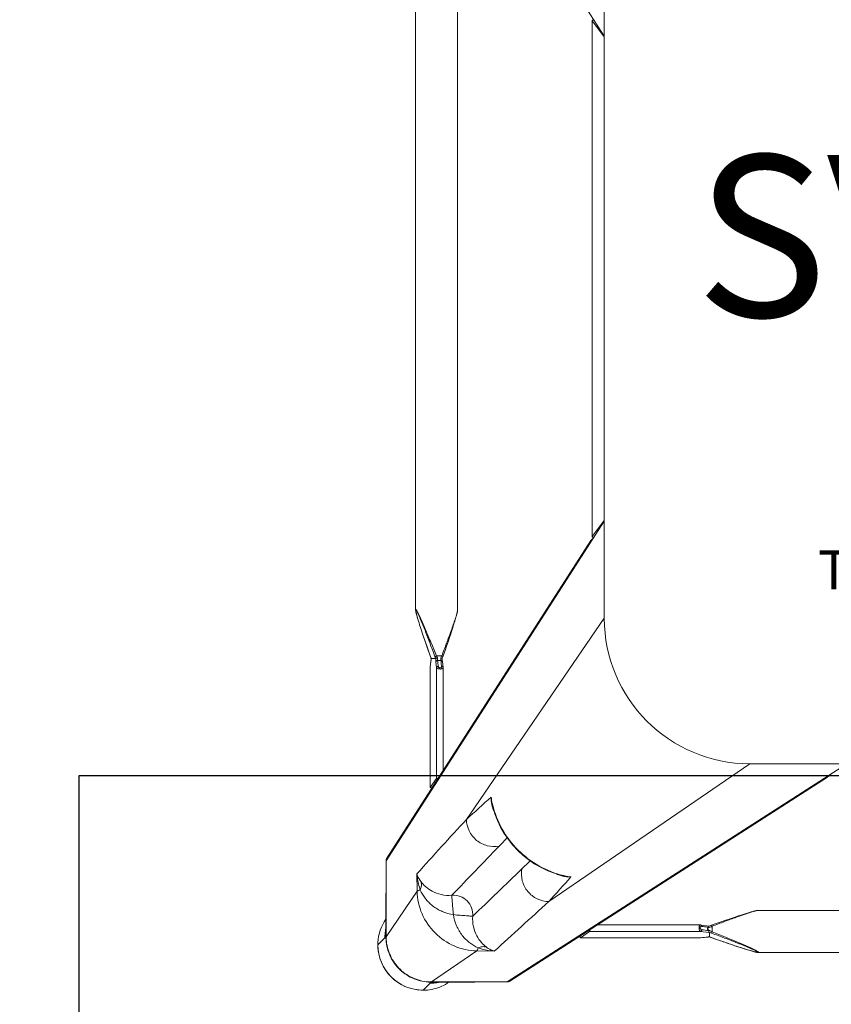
# Model space of a CAD drawing. Header units: millimetres. Extents: x 2950152 to 2989892, y -490837 to -470506.
# Tile 38 of 57: x 2971292 to 2971543, y -479632 to -479328. Entities that reach past the tile are written whole.
import ezdxf

# ---------------------------------------------------------------- set-up
doc = ezdxf.new("R2010")
doc.units = ezdxf.units.MM
doc.header["$LTSCALE"] = 1000
doc.header["$MEASUREMENT"] = 0
doc.layers.get('0').update_dxf_attribs({"linetype": 'CONTINUOUS'})
for name, color, linetype in [('Kian Codes', 1, 'CONTINUOUS'), ('Kian Description', 3, 'CONTINUOUS'), ('LV_FURNITURE', 8, 'CONTINUOUS')]:
    doc.layers.add(name, color=color, linetype=linetype)
doc.styles.add('kian 4', font='Microsoft YaHei.ttf')
doc.styles.add('MtXpl_Microsoft_YaHe', font='Microsoft YaHei.ttf')

# ---------------------------------------------------------------- blocks, each defined once
blk = doc.blocks.new('LV1C')
at = {"color": 0}
for p, q in [((625, 0), (625, 600)), ((0, 0), (625, 0))]:
    blk.add_line(p, q, dxfattribs=at)
blk = doc.blocks.new('SV2W-A')
at = {"color": 0, "linetype": 'Continuous', "lineweight": 15}
for p, q in [((-364.11, 57.91), (-296.63, -47.09)), ((-296.63, -17.09), (-296.63, -227.09)), ((-354.97, -19.68), (-354.97, -224.51)), ((-341.97, -19.68), (-341.97, -224.51)), ((-300.37, -42.3), (-300.36, -42.33)), ((-300.37, -42.33), (-300.37, -201.86)), ((-300.36, -42.33), (-300.36, -201.86)), ((-300.36, -42.33), (-296.63, -47.36)), ((-296.63, -197.09), (-364.11, -302.09)), ((-296.63, -196.83), (-300.36, -201.86)), ((-300.75, -203.05), (-363.88, -301.28)), ((-300.36, -201.86), (-300.37, -201.88)), ((-354.97, -224.5), (-354.97, -224.5)), ((-341.97, -224.5), (-341.97, -224.5)), ((-354.65, -226.06), (-354.59, -226.29)), ((-354.59, -226.29), (-354.52, -226.52)), ((-354.52, -226.52), (-354.45, -226.77)), ((-354.45, -226.77), (-354.34, -227.15)), ((-354.34, -227.15), (-354.22, -227.55)), ((-354.22, -227.55), (-354.1, -227.96)), ((-354.1, -227.96), (-353.92, -228.54)), ((-343.02, -228.54), (-342.84, -227.96)), ((-342.84, -227.96), (-342.72, -227.55)), ((-342.72, -227.55), (-342.6, -227.15)), ((-342.6, -227.15), (-342.49, -226.77)), ((-342.49, -226.77), (-342.42, -226.52)), ((-342.42, -226.52), (-342.35, -226.29)), ((-342.35, -226.29), (-342.29, -226.06)), ((-342.29, -226.06), (-342.23, -225.84)), ((-296.63, -227.09), (-339.25, -289.28)), ((-353.92, -228.54), (-353.73, -229.13)), ((-353.73, -229.13), (-353.48, -229.91)), ((-353.48, -229.91), (-353.16, -230.89)), ((-353.16, -230.89), (-352.82, -231.92)), ((-344.12, -231.92), (-343.78, -230.89)), ((-343.78, -230.89), (-343.46, -229.91)), ((-343.46, -229.91), (-343.21, -229.14)), ((-343.21, -229.14), (-343.02, -228.54)), ((-352.82, -231.92), (-352.4, -233.19)), ((-352.4, -233.19), (-351.93, -234.54)), ((-345.43, -235.77), (-344.94, -234.35)), ((-344.94, -234.35), (-344.48, -233.01)), ((-344.48, -233.01), (-344.12, -231.92)), ((-351.93, -234.54), (-351.44, -235.98)), ((-351.44, -235.98), (-350.9, -237.52)), ((-346.37, -238.44), (-345.88, -237.07)), ((-345.88, -237.07), (-345.43, -235.77)), ((-350.9, -237.52), (-350.37, -239.03)), ((-350.4, -238.93), (-350.4, -238.93)), ((-350.25, -240.47), (-350.27, -240.63)), ((-350.25, -240.47), (-350.25, -240.53)), ((-350.19, -239.73), (-350.2, -239.96)), ((-350.18, -239.56), (-350.19, -239.73)), ((-350.18, -239.58), (-350.18, -239.58)), ((-350.17, -239.59), (-348.76, -239.59)), ((-348.55, -238.76), (-346.89, -238.76)), ((-347.12, -240.18), (-348.17, -240.18)), ((-347.09, -240.52), (-347.12, -240.18)), ((-347.02, -241.07), (-347.09, -240.52)), ((-346.76, -239.58), (-346.71, -239.41)), ((-346.58, -241.43), (-346.69, -240.47)), ((-346.58, -239.03), (-346.37, -238.44)), ((-350.45, -242.25), (-350.46, -242.32)), ((-350.46, -242.32), (-350.46, -242.37)), ((-350.46, -242.37), (-350.46, -279.44)), ((-350.33, -241.16), (-350.45, -242.25)), ((-350.45, -242.31), (-350.43, -242.12)), ((-350.45, -242.25), (-350.45, -279.43)), ((-350.43, -242.12), (-350.36, -241.52)), ((-350.36, -241.52), (-350.32, -241.12)), ((-350.27, -240.63), (-350.33, -241.16)), ((-350.32, -241.12), (-350.25, -240.53)), ((-348.68, -240.53), (-348.47, -242.31)), ((-348.47, -276.63), (-348.47, -242.31)), ((-346.92, -241.96), (-347.02, -241.07)), ((-346.49, -242.25), (-346.58, -241.43)), ((-346.48, -274.2), (-346.48, -242.37)), ((-326.63, -339.57), (-221.63, -272.09)), ((-251.63, -272.09), (-313.82, -314.71)), ((-251.63, -272.09), (-41.63, -272.09)), ((-350.45, -279.43), (-348.47, -276.63)), ((-325.82, -339.34), (-227.59, -276.22)), ((-350.45, -279.43), (-350.46, -279.45)), ((-331.27, -284.72), (-331.09, -285.48)), ((-331.27, -284.72), (-331.27, -284.72)), ((-364.11, -312.09), (-364.11, -302.09)), ((-354.57, -306.1), (-354.49, -311.53)), ((-309.89, -306.58), (-309.26, -306.74)), ((-309.26, -306.73), (-309.26, -306.73)), ((-364.14, -312.15), (-364.14, -325.61)), ((-354.49, -311.53), (-364.11, -325.56)), ((-364.11, -325.56), (-364.11, -312.09)), ((-256.44, -319.58), (-257.71, -320)), ((-255.41, -319.24), (-256.44, -319.58)), ((-254.44, -318.92), (-255.41, -319.24)), ((-253.66, -318.67), (-254.44, -318.92)), ((-253.06, -318.48), (-253.66, -318.67)), ((-252.49, -318.3), (-253.06, -318.48)), ((-252.08, -318.18), (-252.49, -318.3)), ((-251.68, -318.06), (-252.08, -318.18)), ((-250.93, -317.84), (-251.17, -317.91)), ((-250.7, -317.78), (-250.93, -317.84)), ((-249.04, -317.43), (-44.21, -317.43)), ((-249.04, -317.43), (-249.04, -317.43)), ((-266.91, -321.94), (-298.74, -321.94)), ((-264.15, -322.26), (-266.79, -321.95)), ((-264.82, -322.57), (-264.41, -322.62)), ((-262.02, -321.49), (-263.47, -322)), ((-262.77, -322.15), (-263.3, -322.35)), ((-263.3, -322.35), (-263.3, -324.01)), ((-260.49, -320.96), (-262.02, -321.49)), ((-259.06, -320.46), (-260.49, -320.96)), ((-257.71, -320), (-259.06, -320.46)), ((-364.3, -325.76), (-364.5, -325.96)), ((-303.96, -325.92), (-301.17, -323.94)), ((-266.85, -323.94), (-301.17, -323.94)), ((-264.32, -324.23), (-266.85, -323.94)), ((-265.66, -325.79), (-265.01, -325.71)), ((-265.26, -325.73), (-265.66, -325.78)), ((-265.07, -325.71), (-265.26, -325.73)), ((-265.01, -325.71), (-265.07, -325.71)), ((-265.01, -325.71), (-264.86, -325.69)), ((-264.71, -323.24), (-264.71, -322.98)), ((-264.13, -324.25), (-264.32, -324.23)), ((-264.13, -325.63), (-264.13, -324.25)), ((-264.12, -325.64), (-264.12, -325.64)), ((-366.61, -328.09), (-364.48, -325.96)), ((-303.98, -325.92), (-266.91, -325.92)), ((-303.98, -325.92), (-303.96, -325.92)), ((-266.79, -325.92), (-303.96, -325.92)), ((-266.91, -325.92), (-266.85, -325.92)), ((-266.79, -325.91), (-266.85, -325.92)), ((-266.85, -325.92), (-266.79, -325.92)), ((-266.06, -325.82), (-266.79, -325.91)), ((-266.79, -325.92), (-266.22, -325.85)), ((-266.22, -325.85), (-265.66, -325.79)), ((-265.66, -325.78), (-266.06, -325.82)), ((-263.52, -325.84), (-262.25, -326.29)), ((-263.47, -325.86), (-263.47, -325.86)), ((-262.25, -326.29), (-260.92, -326.76)), ((-260.92, -326.76), (-259.66, -327.2)), ((-259.66, -327.2), (-258.27, -327.67)), ((-258.27, -327.67), (-256.97, -328.11)), ((-256.97, -328.11), (-255.92, -328.46)), ((-255.92, -328.46), (-254.92, -328.79)), ((-254.92, -328.79), (-254.12, -329.05)), ((-336.06, -329.95), (-350.1, -339.57)), ((-336.06, -329.95), (-330.64, -330.03)), ((-254.12, -329.05), (-253.36, -329.29)), ((-253.36, -329.29), (-252.77, -329.48)), ((-252.77, -329.48), (-252.21, -329.65)), ((-252.21, -329.65), (-251.81, -329.77)), ((-251.81, -329.77), (-251.42, -329.88)), ((-251.42, -329.88), (-251.17, -329.95)), ((-251.17, -329.95), (-250.93, -330.02)), ((-250.93, -330.02), (-250.7, -330.09)), ((-250.7, -330.09), (-250.48, -330.15)), ((-250.48, -330.15), (-250.27, -330.2)), ((-249.04, -330.43), (-249.04, -330.43)), ((-249.04, -330.43), (-44.21, -330.43)), ((-352.63, -342.07), (-350.5, -339.94)), ((-350.14, -339.61), (-350.5, -339.96)), ((-350.1, -339.57), (-326.63, -339.57)), ((-349.88, -339.64), (-350.1, -339.64)), ((-349.47, -339.63), (-349.25, -339.62)), ((-336.69, -339.61), (-348.3, -339.61))]:
    blk.add_line(p, q, dxfattribs=at)
for points in [[(-354.97, -224.5), (-354.97, -224.55), (-354.97, -224.6), (-354.96, -224.66), (-354.95, -224.73), (-354.95, -224.79), (-354.93, -224.86), (-354.92, -224.93), (-354.91, -225.01), (-354.89, -225.09), (-354.87, -225.17), (-354.85, -225.26)], [(-354.85, -225.26), (-354.83, -225.35), (-354.81, -225.44), (-354.79, -225.54), (-354.76, -225.64), (-354.74, -225.74), (-354.71, -225.84), (-354.65, -226.06)], [(-342.23, -225.84), (-342.2, -225.74), (-342.18, -225.64), (-342.15, -225.54), (-342.13, -225.44), (-342.11, -225.35), (-342.09, -225.26), (-342.07, -225.17), (-342.05, -225.09), (-342.04, -225.01), (-342.02, -224.93), (-342.01, -224.86), (-342, -224.79), (-341.99, -224.73), (-341.98, -224.66), (-341.97, -224.6), (-341.97, -224.55), (-341.97, -224.5)], [(-350.37, -239.03), (-350.3, -239.22), (-350.23, -239.41), (-350.18, -239.58)], [(-350.2, -239.96), (-350.22, -240.17), (-350.23, -240.36), (-350.25, -240.47)], [(-346.69, -240.47), (-346.71, -240.36), (-346.72, -240.17), (-346.74, -239.96), (-346.75, -239.73), (-346.76, -239.56)], [(-346.71, -239.41), (-346.64, -239.22), (-346.58, -239.03)], [(-346.48, -242.37), (-346.48, -242.33), (-346.49, -242.25)], [(-331.09, -285.48), (-330.45, -287.6), (-329.64, -289.68), (-328.68, -291.7), (-327.56, -293.64), (-326.29, -295.5), (-324.88, -297.26), (-323.35, -298.91), (-321.69, -300.44), (-319.92, -301.84), (-318.06, -303.1), (-316.11, -304.2), (-314.09, -305.16), (-312.01, -305.95), (-309.89, -306.58)], [(-251.17, -317.91), (-251.3, -317.95), (-251.68, -318.06)], [(-249.04, -317.43), (-249.08, -317.43), (-249.14, -317.44), (-249.2, -317.44), (-249.26, -317.45), (-249.33, -317.46), (-249.4, -317.47), (-249.47, -317.48), (-249.54, -317.5), (-249.62, -317.51), (-249.71, -317.53), (-249.79, -317.55), (-249.88, -317.57), (-249.97, -317.59), (-250.07, -317.62), (-250.17, -317.64), (-250.27, -317.67), (-250.37, -317.69), (-250.48, -317.72), (-250.7, -317.78)], [(-266.79, -321.95), (-266.87, -321.94), (-266.91, -321.94)], [(-263.97, -322.18), (-264.21, -322.26), (-264.23, -322.26)], [(-263.47, -322), (-263.72, -322.09), (-263.97, -322.18)], [(-264.86, -325.69), (-264.66, -325.68), (-264.45, -325.66)], [(-264.45, -325.66), (-264.22, -325.65), (-264.1, -325.64)], [(-264.12, -325.64), (-264.1, -325.65), (-263.91, -325.71)], [(-263.91, -325.71), (-263.71, -325.78), (-263.52, -325.84)], [(-250.27, -330.2), (-250.17, -330.23), (-250.07, -330.25), (-249.97, -330.27), (-249.88, -330.3), (-249.79, -330.32)], [(-249.79, -330.32), (-249.71, -330.34), (-249.62, -330.35), (-249.54, -330.37), (-249.47, -330.38), (-249.4, -330.4), (-249.33, -330.41), (-249.26, -330.42), (-249.2, -330.42), (-249.14, -330.43), (-249.08, -330.43), (-249.04, -330.43)]]:
    blk.add_lwpolyline(points, dxfattribs=at)
for centre, radius, start, end in [((-251.63, -227.09), 45, 180, 270), ((-375.07, -247.72), 26.2, 18.5694, 19.6049), ((-373.45, -247.18), 24.49, 18.051, 18.5687), ((-367.05, -238.9), 16.88, 357.0641, 357.6759), ((-323.68, -229.64), 26.98, 200.1485, 201.6429), ((-330, -229.53), 20.72, 206.4506, 208.295), ((-322.96, -250.38), 26.6, 154.3575, 155.5098), ((-311.23, -255.95), 39.59, 154.2603, 154.433), ((-1488.38, 986.1), 1716.72, 312.01918, 312.36216), ((-303.41, -278.11), 28.55, 188.6076, 192.8248), ((-315.37, -281.05), 16.32, 184.6716, 192.9875), ((-303.14, -278.05), 28.83, 192.8187, 193.4009), ((-321.96, -282.77), 9.64, 196.6319, 205.2458), ((2352.86, -2757.36), 3652.24, 137.4859, 137.84284), ((533.51, -1130.99), 1199.48, 135.81604, 135.98775), ((6239.67, -6642.73), 9132.92, 135.992162, 136.124366), ((-362.7, -302.04), 1.4, 147.3901, 150.7628), ((-1155.71, 558.24), 1199.74, 314.01228, 314.18381), ((-6615.6, 6210.58), 9058.45, 313.875091, 314.008381), ((857.79, -1369.78), 1576.66, 137.62265, 137.99608), ((-307.31, -297.42), 9.64, 244.8369, 253.365), ((-302.59, -278.59), 28.83, 256.6036, 257.3408), ((-305.59, -290.84), 16.31, 257.0122, 265.3188), ((-302.64, -278.86), 28.56, 257.3353, 261.3875), ((-2711.65, 2300.55), 3548.12, 312.14906, 312.5165), ((-352.78, -328.05), 13.87, 145.025, 177.2496), ((-279.2, -289.39), 36.6, 295.327, 295.7487), ((-350.56, -325.9), 13.92, 175.4148, 179.399), ((-350.65, -325.9), 13.83, 179.4023, 180.2846), ((-350.5, -325.9), 13.98, 167.6002, 175.417), ((-350.13, -325.64), 14.01, 179.8531, 180.469), ((-350.12, -325.64), 14.02, 180.4691, 181.3029), ((-350.2, -325.51), 13.91, 180.2057, 180.3862), ((-350.19, -325.51), 13.92, 180.3862, 181.002), ((-264.14, -333.63), 7.98, 96.256, 96.6642), ((-263.43, -342.54), 16.92, 92.3246, 92.9034), ((-254.63, -300.3), 25.74, 248.146, 249.0892), ((-272.22, -350.42), 26.08, 70.3973, 71.9235), ((-254.08, -298.87), 27.27, 249.0791, 249.8493), ((-352.71, -328.06), 13.94, 177.2323, 182.568), ((-352.63, -328.09), 14, 179.9994, 270.0006), ((-352.6, -328.05), 14.05, 182.5915, 225.0299), ((-352.59, -328.06), 14.05, 224.9701, 267.4085), ((-352.6, -328.21), 13.9, 272.7783, 294.1428), ((-350.18, -325.58), 14.02, 266.524, 268.3651), ((-350.05, -325.61), 13.96, 266.0899, 267.968), ((-350.18, -325.59), 14.02, 268.3649, 270.1468), ((-350.05, -325.64), 13.93, 267.9679, 269.7939), ((-350.43, -326.03), 13.91, 269.7212, 274.5867), ((-350.44, -325.96), 13.98, 274.583, 282.3998), ((-348.3, -363.51), 23.91, 90.0085, 90.5994), ((-352.59, -328.24), 13.87, 294.1743, 304.9746), ((-326.57, -338.16), 1.4, 299.2372, 302.6099), ((-352.6, -328.17), 13.94, 267.432, 272.7677)]:
    blk.add_arc(centre, radius, start, end, dxfattribs=at)
for centre, major_axis, ratio, start_param, end_param in [((-298.87, -42.33), (1.5, -0.03), 0.156004, 2.258002, 3.142127), ((-297.97, -44.21), (0, 1.01), 0.981142, 1.025708, 1.570796), ((-297.97, -199.97), (0, 1.01), 0.981142, -4.712389, -4.167288), ((-298.87, -201.86), (1.5, 0.03), 0.156004, 3.141059, 4.025198), ((-347.48, -276.63), (1, 0.02), 0.16329, 2.061212, 3.021519), ((-226.39, -274.33), (0.03, 1.5), 0.156004, -4.025183, -3.141059), ((-349.46, -279.43), (1, 0.02), 0.16329, -3.139768, -2.066031), ((-303.96, -324.92), (0.02, 1), 0.16329, -4.217155, -3.143418), ((-301.17, -322.94), (0.02, 1), 0.16329, -3.021519, -2.061212), ((-336.84, -329.64), (0, 10), 0.182662, -3.059139, -3.024736)]:
    blk.add_ellipse(centre, major_axis=major_axis, ratio=ratio, start_param=start_param, end_param=end_param, dxfattribs=at)
for points, start_tangent, end_tangent in [([(-300.83, -203.62), (-300.6, -202.81)], (-0.021147, 0.999776), (0.538874, 0.842386)), ([(-300.6, -202.81), (-299.96, -202.27)], (0.538874, 0.842386), (0.916171, 0.400787)), ([(-354.97, -224.5), (-354.97, -224.46), (-354.95, -224.41), (-354.93, -224.39)], (0.004076, 0.999992), (0.999938, -0.011158)), ([(-354.87, -225.17), (-354.91, -224.95), (-354.93, -224.78), (-354.94, -224.65), (-354.92, -224.57)], (-0.204521, 0.978862), (0.588159, 0.808745)), ([(-354.93, -224.39), (-354.89, -224.41), (-354.84, -224.45), (-354.78, -224.52), (-354.71, -224.62), (-354.55, -224.87), (-354.38, -225.19), (-354.19, -225.56), (-353.99, -225.95), (-353.79, -226.37), (-353.59, -226.8), (-353.17, -227.71), (-352.75, -228.66), (-352.32, -229.63), (-351.9, -230.61), (-351.47, -231.61), (-351.05, -232.62), (-350.21, -234.65), (-349.37, -236.7), (-348.55, -238.76)], (0.999986, 0.00525), (0.369432, -0.929258)), ([(-354.92, -224.57), (-354.9, -224.56)], (0.588159, 0.808745), (0.999962, -0.008751)), ([(-354.9, -224.56), (-354.86, -224.58), (-354.81, -224.63), (-354.75, -224.71), (-354.68, -224.81), (-354.53, -225.09), (-354.36, -225.42), (-354.18, -225.8), (-354, -226.2), (-353.81, -226.63), (-353.62, -227.07), (-353.23, -227.99), (-352.84, -228.93), (-352.45, -229.9), (-352.06, -230.87), (-351.68, -231.86), (-351.29, -232.86), (-350.52, -234.87), (-349.76, -236.9), (-349.01, -238.93)], (0.999989, 0.004587), (0.344509, -0.938783)), ([(-350.4, -238.93), (-351.68, -235.28), (-352.3, -233.47), (-352.9, -231.68), (-353.48, -229.91), (-354.02, -228.19), (-354.51, -226.56), (-354.71, -225.82), (-354.87, -225.17)], (-0.335384, 0.942082), (-0.204521, 0.978862)), ([(-346.89, -238.76), (-346.14, -236.79), (-345.4, -234.83), (-344.68, -232.88), (-343.98, -230.95), (-343.32, -229.07), (-343.01, -228.16), (-342.71, -227.27), (-342.45, -226.42), (-342.21, -225.63), (-342.12, -225.28), (-342.04, -224.96), (-341.99, -224.7), (-341.97, -224.5)], (0.359834, 0.933016), (-0.001112, 0.999999)), ([(-350.25, -240.53), (-350.24, -240.46), (-350.22, -240.25)], (0.116111, 0.993236), (0.086204, 0.996277)), ([(-350.22, -240.25), (-350.21, -240.13), (-350.19, -239.76)], (0.086204, 0.996277), (0.051277, 0.998684)), ([(-350.17, -239.59), (-350.18, -239.59), (-350.18, -239.58)], (-0.999997, 0.002385), (-0.335043, 0.942203)), ([(-348.55, -238.76), (-348.86, -238.88), (-349.01, -238.93)], (-0.938767, -0.344553), (-0.925511, -0.378721)), ([(-348.75, -239.58), (-348.75, -239.59), (-348.76, -239.59)], (-0.335488, -0.942045), (-1, -0.00066)), ([(-348.24, -239.35), (-348.42, -239.4), (-348.58, -239.46), (-348.7, -239.52), (-348.75, -239.58)], (-0.983623, -0.180239), (-0.33539, -0.942079)), ([(-348.75, -239.58), (-348.74, -239.84), (-348.68, -240.53)], (0.040503, -0.999179), (0.116382, -0.993204)), ([(-348.17, -240.18), (-348.35, -240.21), (-348.52, -240.29), (-348.63, -240.4), (-348.68, -240.53)], (-0.999304, -0.037304), (-0.11549, -0.993309)), ([(-348.24, -239.35), (-348.23, -239.58), (-348.17, -240.18)], (0.045036, -0.998985), (0.139178, -0.990267)), ([(-348.17, -240.18), (-347.96, -241.96)], (0.119949, -0.99278), (0.118392, -0.992967)), ([(-347.12, -240.18), (-347.14, -240), (-347.17, -239.35)], (-0.093423, 0.995627), (-0.027573, 0.99962)), ([(-347.17, -239.35), (-346.88, -239.44), (-346.79, -239.5), (-346.76, -239.56)], (0.983418, -0.181353), (0.047174, -0.998887)), ([(-347.12, -240.18), (-346.96, -240.2), (-346.83, -240.27), (-346.74, -240.36), (-346.69, -240.47)], (0.999291, -0.037637), (0.121036, -0.992648)), ([(-346.89, -238.76), (-346.75, -238.82), (-346.63, -238.87), (-346.59, -238.89), (-346.56, -238.91), (-346.55, -238.92), (-346.54, -238.93)], (0.935298, -0.353861), (-0.311242, -0.950331)), ([(-350.46, -242.37), (-350.45, -242.31)], (0.00041, 1), (0.227044, 0.973885)), ([(-347.96, -241.96), (-348.14, -241.99), (-348.31, -242.07), (-348.42, -242.18), (-348.47, -242.31)], (-0.999565, -0.029499), (-0.115609, -0.993295)), ([(-348.47, -242.31), (-348.37, -242.49), (-348.14, -242.64), (-347.82, -242.75), (-347.43, -242.8), (-347.05, -242.77), (-346.74, -242.68), (-346.63, -242.61), (-346.54, -242.54), (-346.5, -242.46), (-346.48, -242.37)], (0.227467, -0.973786), (0.002962, 0.999996)), ([(-347.96, -241.96), (-347.91, -242.13), (-347.79, -242.28), (-347.61, -242.4), (-347.38, -242.44), (-347.16, -242.4), (-347.01, -242.28), (-346.93, -242.13), (-346.92, -241.96)], (0.118387, -0.992968), (-0.113643, 0.993522)), ([(-346.92, -241.96), (-346.76, -241.98), (-346.62, -242.05), (-346.53, -242.14), (-346.49, -242.25)], (0.999559, -0.029703), (0.119096, -0.992883)), ([(-228.16, -276.29), (-227.35, -276.06)], (0.999776, -0.021147), (0.842386, 0.538874)), ([(-227.35, -276.06), (-226.81, -275.43)], (0.842386, 0.538874), (0.400807, 0.916163)), ([(-331.19, -285.53), (-331.39, -284.77), (-331.63, -282.38)], (-0.287117, 0.957895), (0.005292, 0.999986)), ([(-309.27, -306.64), (-316.82, -303.68), (-323.3, -298.77), (-328.22, -292.29), (-331.18, -284.73)], (-0.972791, 0.231685), (-0.231761, 0.972773)), ([(-339.25, -289.28), (-338.4, -292.87), (-336.11, -295.77), (-332.81, -297.44), (-329.14, -297.57)], (0.014825, -0.99989), (0.983095, 0.183098)), ([(-364.11, -302.09), (-363.92, -301.35)], (-0.021147, 0.999776), (0.488372, 0.872635)), ([(-354.57, -306.1), (-354.37, -306.73), (-353.28, -308.6)], (0.260301, -0.965527), (0.618447, -0.785826)), ([(-354.57, -306.11), (-354.43, -307.37), (-353.53, -311.13)], (0.0867, -0.996234), (0.319704, -0.947517)), ([(-313.82, -314.71), (-317.4, -313.86), (-320.31, -311.57), (-321.98, -308.28), (-322.11, -304.6)], (-0.99989, 0.014824), (0.183096, 0.983095)), ([(-306.92, -307.1), (-307.73, -307.07), (-310.07, -306.65)], (-0.999986, -0.005311), (-0.957888, 0.287143)), ([(-353.53, -311.13), (-353.2, -309.83), (-353.28, -308.59)], (0.373525, 0.92762), (-0.238599, 0.971118)), ([(-353.28, -308.6), (-351.91, -310.07), (-349.86, -311.51), (-347.1, -312.54), (-343.76, -312.75)], (0.62019, -0.784452), (0.995092, 0.098955)), ([(-364.14, -312.15), (-364.11, -312.09)], (0.412197, 0.911095), (0.541795, 0.840511)), ([(-354.49, -311.53), (-354.36, -311.43), (-354.16, -311.33), (-353.53, -311.13)], (0.668755, 0.743483), (0.971581, 0.236707)), ([(-354.49, -311.53), (-352.98, -318.49), (-348.95, -324.41), (-343.02, -328.44), (-336.06, -329.95)], (0.01725, -0.999851), (0.999852, -0.017219)), ([(-353.53, -311.13), (-352, -313.69), (-349.7, -316.02), (-346.72, -317.78), (-343.29, -318.75)], (0.411135, -0.911574), (0.988934, -0.148359)), ([(-343.76, -312.75), (-341.22, -313.11), (-339.05, -314.51), (-337.65, -316.68), (-337.29, -319.23)], (0.997201, 0.074771), (-0.074771, -0.997201)), ([(-343.29, -318.75), (-343.48, -316.61), (-343.56, -315.62), (-343.63, -314.74), (-343.7, -313.99), (-343.73, -313.4), (-343.74, -312.97), (-343.75, -312.84), (-343.76, -312.75)], (-0.130574, 0.991439), (-0.397057, 0.917794)), ([(-343.29, -318.75), (-342.32, -322.18), (-340.56, -325.16), (-338.23, -327.47), (-335.67, -328.99)], (0.14814, -0.988966), (0.911624, -0.411025)), ([(-343.29, -318.75), (-341.15, -318.94), (-340.16, -319.02), (-339.28, -319.1), (-338.53, -319.16), (-337.93, -319.2), (-337.51, -319.2), (-337.37, -319.21), (-337.29, -319.23)], (0.991435, -0.130599), (0.917848, -0.396932)), ([(-337.29, -319.23), (-337.08, -322.56), (-336.04, -325.32), (-334.61, -327.37), (-333.13, -328.74)], (-0.098992, -0.995088), (0.78457, -0.62004)), ([(-249.04, -317.43), (-249.23, -317.45), (-249.48, -317.5), (-249.78, -317.57), (-250.12, -317.66), (-250.87, -317.88), (-251.69, -318.14), (-252.54, -318.42), (-253.42, -318.72), (-255.23, -319.35), (-257.09, -320.02), (-258.97, -320.71), (-260.86, -321.42), (-262.77, -322.15)], (-0.999999, 0.001275), (-0.933497, -0.358586)), ([(-266.85, -323.94), (-267.02, -323.83), (-267.18, -323.61), (-267.29, -323.28), (-267.33, -322.89), (-267.31, -322.51), (-267.22, -322.2), (-267.15, -322.09), (-267.08, -322.01), (-267, -321.96), (-266.91, -321.94)], (-0.973769, 0.227537), (0.999998, 0.001913)), ([(-266.5, -323.42), (-266.66, -323.37), (-266.82, -323.25), (-266.93, -323.07), (-266.98, -322.84), (-266.93, -322.62), (-266.82, -322.47), (-266.66, -322.4), (-266.5, -322.38)], (-0.992967, 0.118395), (0.99353, -0.113571)), ([(-266.79, -321.95), (-266.75, -321.96), (-266.63, -322.03)], (0.992883, -0.119095), (0.700914, -0.713246)), ([(-266.63, -322.03), (-266.59, -322.07), (-266.52, -322.22)], (0.700914, -0.713246), (0.282291, -0.959329)), ([(-266.52, -322.22), (-266.5, -322.38)], (0.282291, -0.959329), (0.029703, -0.999559)), ([(-266.5, -322.38), (-264.82, -322.57)], (0.993521, -0.113646), (0.993656, -0.112462)), ([(-263.54, -322.47), (-264.17, -322.75), (-264.71, -322.98)], (-0.903956, -0.427625), (-0.939721, -0.341942)), ([(-264.71, -322.98), (-264.48, -322.71), (-264.41, -322.62)], (0.667444, 0.74466), (0.662044, 0.749465)), ([(-264.36, -322.56), (-264.41, -322.62)], (-0.522581, -0.85259), (-0.662043, -0.749465)), ([(-264.23, -322.26), (-264.27, -322.29), (-264.28, -322.32), (-264.29, -322.36), (-264.31, -322.45), (-264.36, -322.56)], (-0.95039, -0.311061), (-0.522581, -0.85259)), ([(-263.3, -322.35), (-263.36, -322.21), (-263.41, -322.1), (-263.43, -322.06), (-263.45, -322.03), (-263.46, -322.01), (-263.47, -322)], (-0.353863, 0.935297), (-0.9503, -0.311336)), ([(-364.27, -325.72), (-364.3, -325.76)], (-0.366739, -0.930324), (-0.707107, -0.707107)), ([(-364.14, -324.81), (-364.21, -325.4), (-364.24, -325.6), (-364.27, -325.72)], (-0.105593, -0.994409), (-0.366739, -0.930324)), ([(-364.14, -325.61), (-364.11, -325.56)], (0.545324, 0.838225), (0.677451, 0.735568)), ([(-351, -339.54), (-356.02, -338.23), (-360.23, -335.19), (-363.05, -330.83), (-364.11, -325.75)], (-0.997672, 0.068188), (-0.017487, 0.999847)), ([(-266.85, -323.94), (-266.72, -323.88), (-266.6, -323.77), (-266.53, -323.61), (-266.5, -323.42)], (0.993295, 0.115609), (0.029499, 0.999565)), ([(-264.41, -323.67), (-266.5, -323.42)], (-0.992731, 0.120357), (-0.992967, 0.118392)), ([(-264.29, -325.65), (-264.49, -325.66), (-265.01, -325.7)], (-0.998714, -0.050704), (-0.994039, -0.10903)), ([(-264.71, -323.24), (-264.05, -323.61), (-263.3, -324.01)], (0.857811, -0.513965), (0.89551, -0.445042)), ([(-264.41, -323.67), (-264.71, -323.24)], (-0.5842, 0.81161), (-0.594033, 0.804441)), ([(-264.41, -323.67), (-264.29, -323.99), (-264.21, -324.19)], (0.584199, -0.81161), (0.839827, -0.542855)), ([(-264.21, -324.19), (-264.15, -324.23), (-264.14, -324.24), (-264.13, -324.25)], (0.839827, -0.542855), (-0.000004, -1)), ([(-264.12, -325.64), (-264.12, -325.64), (-264.13, -325.63)], (-0.942053, 0.335465), (-0.000699, 1)), ([(-263.3, -324.01), (-263.41, -324.32), (-263.47, -324.47)], (-0.344552, -0.938767), (-0.378696, -0.925521)), ([(-263.47, -324.47), (-261.44, -325.22), (-259.41, -325.98), (-257.4, -326.75), (-256.4, -327.14), (-255.41, -327.53), (-254.43, -327.92), (-253.47, -328.31), (-252.52, -328.69), (-251.61, -329.08), (-251.17, -329.27), (-250.74, -329.46), (-250.34, -329.65), (-249.96, -329.82), (-249.63, -329.99), (-249.35, -330.15), (-249.25, -330.21), (-249.17, -330.27), (-249.12, -330.32), (-249.1, -330.36)], (0.938783, -0.344508), (-0.005917, -0.999982)), ([(-263.3, -324.01), (-261.24, -324.84), (-259.19, -325.67), (-257.15, -326.51), (-256.15, -326.94), (-255.15, -327.36), (-254.16, -327.79), (-253.19, -328.21), (-252.25, -328.63), (-251.34, -329.05), (-250.9, -329.26), (-250.49, -329.46), (-250.09, -329.65), (-249.73, -329.84), (-249.41, -330.02), (-249.16, -330.17), (-249.06, -330.24), (-248.99, -330.3), (-248.94, -330.35), (-248.93, -330.39)], (0.929258, -0.36943), (-0.007184, -0.999974)), ([(-351.03, -339.58), (-356.03, -338.32), (-360.24, -335.33), (-363.07, -331.01), (-364.14, -325.96)], (-0.99816, 0.060632), (-0.022737, 0.999741)), ([(-335.67, -328.99), (-334.36, -328.66), (-333.13, -328.74)], (0.927588, 0.373604), (0.971005, -0.239059)), ([(-333.13, -328.74), (-332.51, -329.19), (-330.64, -330.03)], (0.785832, -0.61844), (0.965483, -0.260466)), ([(-266.85, -325.92), (-266.91, -325.92)], (-0.973777, -0.227505), (-1, -0.000171)), ([(-249.71, -330.33), (-250.36, -330.17), (-251.11, -329.97), (-252.73, -329.48), (-254.45, -328.94), (-256.22, -328.36), (-258.01, -327.76), (-259.82, -327.14), (-263.47, -325.86)], (-0.978676, 0.205408), (-0.942082, 0.335383)), ([(-335.67, -328.99), (-335.86, -329.62), (-335.96, -329.82), (-336.06, -329.95)], (-0.236709, -0.97158), (-0.743483, -0.668755)), ([(-335.67, -328.99), (-334.42, -329.37), (-330.64, -330.03)], (0.947516, -0.319709), (0.996233, -0.086715)), ([(-249.3, -330.4), (-249.39, -330.39), (-249.71, -330.33)], (-0.995831, 0.091221), (-0.978676, 0.205408)), ([(-249.1, -330.36), (-249.15, -330.4), (-249.22, -330.4), (-249.3, -330.4)], (0.008398, -0.999965), (-0.995831, 0.091221)), ([(-248.93, -330.39), (-248.94, -330.41), (-248.97, -330.43), (-249.04, -330.43)], (0.010617, -0.999944), (-0.999988, -0.004823)), ([(-350.1, -339.57), (-350.14, -339.61)], (-0.710876, -0.703317), (-0.853614, -0.520906)), ([(-349.9, -339.64), (-349.81, -339.64), (-349.47, -339.63)], (0.999996, 0.002901), (0.999481, 0.032219)), ([(-349.25, -339.62), (-349.09, -339.62), (-348.55, -339.61)], (0.999498, 0.031694), (0.999947, 0.010313)), ([(-326.63, -339.57), (-325.89, -339.39)], (0.999776, -0.021147), (0.872635, 0.488372))]:
    blk.add_spline(points, degree=3, dxfattribs=dict(at, start_tangent=start_tangent, end_tangent=end_tangent))
at = {"layer": 'Kian Codes', "insert": (-268.4, -83.88), "char_height": 50, "attachment_point": 1, "style": 'kian 4'}
blk.add_mtext_dynamic_manual_height_columns('{\\fMicrosoft YaHei|b0|i0|c134|p34;SV2W-A}', width=191.4678, gutter_width=200, heights=[0], dxfattribs=at)
at = {"layer": 'Kian Description', "insert": (-262.99, -166.14), "char_height": 12, "attachment_point": 1, "style": 'MtXpl_Microsoft_YaHe'}
blk.add_mtext_dynamic_manual_height_columns('{\\W5.6252;  }Paris Counter Stool\\P{\\W5.68543;  }(Ash {\\fMicrosoft YaHei|b0|i0|c134|p34;veneer }seat & {\\fMicrosoft YaHei|b0|i0|c134|p34;\\P{\\W8.844449; }Textured white} frame)', width=248.9049, gutter_width=200, heights=[56.96], dxfattribs=at)

msp = doc.modelspace()

# ---------------------------------------------------------------- linework, layer by layer
at = {"lineweight": -2}
msp.add_circle((2970013.77, -481719.25), 9117.57, dxfattribs=at)

# ---------------------------------------------------------------- block references
at = {"layer": 'LV_FURNITURE'}
msp.add_blockref('SV2W-A', (2971769.02, -479285.74, 0), dxfattribs=at)
at = {"layer": 'LV_FURNITURE', "rotation": 180}
msp.add_blockref('LV1C', (2971934.89, -479561.57, 0), dxfattribs=at)

doc.saveas('drawing.dxf')
